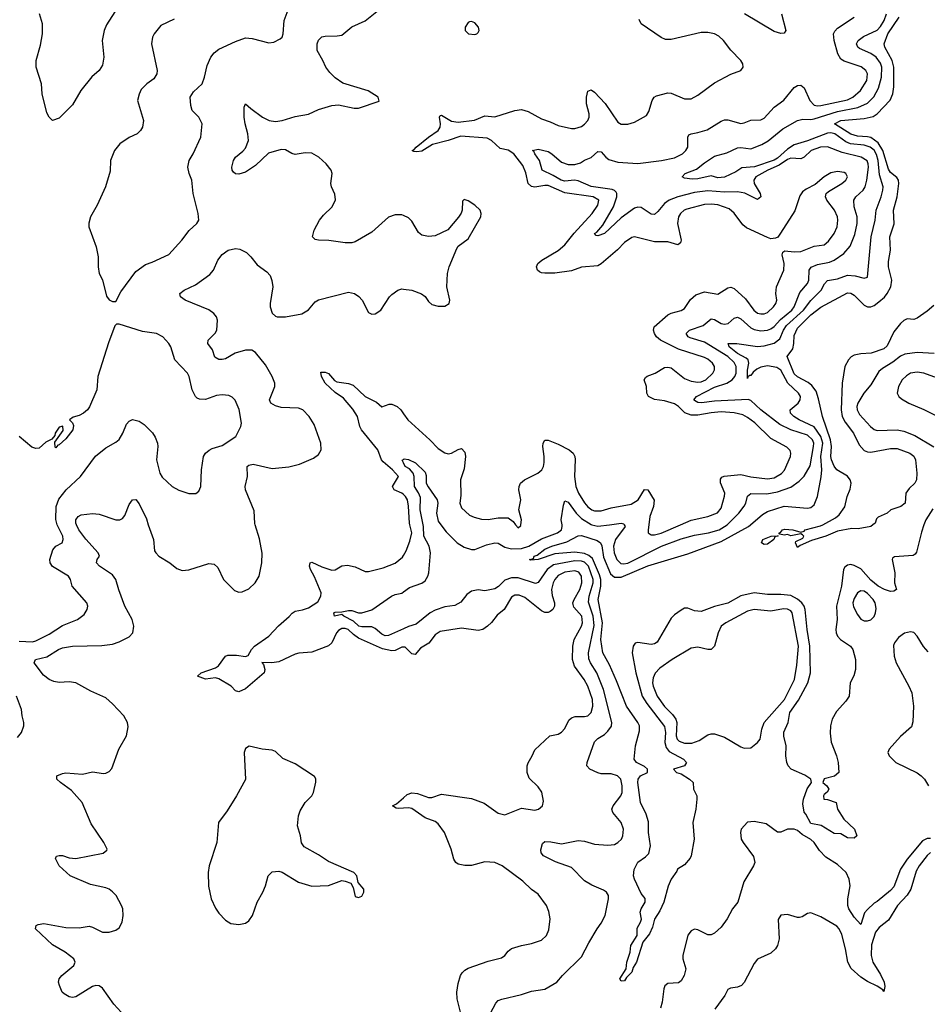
# Model space of a CAD drawing. Header units: inches. Extents: x 2057696 to 2160536, y 827480 to 1016834.
# Tile 112 of 256: x 2127692 to 2133151, y 867117 to 873036. Entities that reach past the tile are written whole.
import ezdxf

# ---------------------------------------------------------------- set-up
doc = ezdxf.new("R2010")
doc.units = ezdxf.units.IN
doc.header["$MEASUREMENT"] = 0
for name, color, linetype in [('C1826', 7, 'Continuous'), ('C1827', 7, 'Continuous'), ('C1836', 7, 'Continuous'), ('C1837', 7, 'Continuous')]:
    doc.layers.add(name, color=color, linetype=linetype)

msp = doc.modelspace()

# ---------------------------------------------------------------- linework, layer by layer
at = {"layer": 'C1826', "color": 5}
for points, elevation in [([(2127690, 869298.9), (2127770, 869295.6), (2127790, 869301.1), (2127870, 869342.3), (2127950, 869394.2), (2128039.5, 869430), (2128080.1, 869459.9), (2128098.7, 869490), (2128101.3, 869510), (2128096.9, 869530), (2128008.3, 869630), (2127998.4, 869670), (2127985.1, 869690), (2127890, 869747.7), (2127875.1, 869770), (2127874.6, 869790), (2127891.4, 869848.6), (2127909.8, 869870.2), (2127947, 869890), (2127954.8, 869910), (2127951.4, 869930), (2127918.3, 869998.3), (2127917.8, 870000)], 440), ([(2128324.7, 867044.7), (2128257.9, 867117.9), (2128190, 867213.6), (2128170, 867227.8), (2128150, 867229.7), (2128130, 867224), (2128030, 867161.8), (2128010, 867158.4), (2127990, 867161.8), (2127959.1, 867179.1), (2127948.7, 867190), (2127930.9, 867230), (2127925.6, 867250), (2127929.8, 867270), (2127945.3, 867290), (2128017.3, 867350), (2128026.9, 867370), (2128018.9, 867390), (2127965.4, 867430), (2127890, 867474.5), (2127788, 867570), (2127792, 867590), (2127802.8, 867597.2), (2127838.2, 867601.8), (2127970, 867577.7), (2128050, 867575.8), (2128110, 867585.8), (2128130, 867580.2), (2128190, 867550.3), (2128230, 867550.4), (2128270, 867561.6), (2128290, 867576.3), (2128308, 867610), (2128315.3, 867650), (2128311.9, 867690), (2128305.3, 867710), (2128271.7, 867770), (2128250, 867793.6), (2128230, 867809.8), (2128210, 867818), (2128117.3, 867837.3), (2127995.1, 867890), (2127930, 867949.7), (2127907.3, 867992.7), (2127912.9, 868007.1), (2127929.6, 868010.4), (2127950, 868010.4), (2127990, 867997.4), (2128030, 867992.9), (2128193.9, 868026.1), (2128217, 868043), (2128219.3, 868050), (2128198.3, 868090), (2128122.5, 868202.5), (2128068.9, 868330), (2128003.1, 868403.1), (2127937, 868450), (2127916, 868470), (2127915.3, 868490), (2127950, 868504.9), (2127970, 868507.7), (2128070, 868501.1), (2128130, 868513.7), (2128195.6, 868504.4), (2128210, 868505.5), (2128230, 868516.3), (2128246, 868534), (2128288.3, 868650), (2128334, 868730), (2128344.4, 868784.4), (2128341.3, 868810), (2128318.3, 868850), (2128250, 868923.4), (2128210, 868958.7), (2128119.5, 868999.5), (2128030, 869049.2), (2127990, 869054.9), (2127930, 869051), (2127897.3, 869057.3), (2127870, 869068.7), (2127835.8, 869095.8), (2127779.3, 869170), (2127787.6, 869190), (2127855, 869205), (2127926, 869250), (2127950, 869259.5), (2128010, 869270.1), (2128186.1, 869273.9), (2128250, 869281.7), (2128290, 869295.2), (2128350, 869325.4), (2128372.9, 869350), (2128378, 869390), (2128369.8, 869430), (2128325.6, 869510), (2128288.4, 869608.4), (2128271.1, 869670), (2128250, 869699.5), (2128172.4, 869750), (2128154.7, 869770), (2128158.4, 869790), (2128171.6, 869810), (2128164.7, 869830), (2128090, 869912.8), (2128047.2, 869970), (2128033.7, 870000)], 420), ([(2128466, 870000), (2128496.3, 869910), (2128503.7, 869843.7), (2128510.4, 869830), (2128530, 869810.4), (2128594.9, 869770), (2128636.5, 869736.5), (2128670, 869724), (2128710, 869728.2), (2128830, 869766.9), (2128862, 869762), (2128883.4, 869743.4), (2128918.4, 869670), (2128983.8, 869603.8), (2129010, 869593.6), (2129030, 869595.5), (2129070, 869614), (2129108.3, 869650), (2129133.3, 869690), (2129148.4, 869771.6), (2129151.1, 869828.9), (2129135.5, 869915.5), (2129109.4, 870000)], 420), ([(2130000, 869264.3), (2129990, 869264.2), (2129950, 869244.4), (2129930, 869241), (2129873.3, 869253.3), (2129730, 869317.5), (2129699.2, 869339.2), (2129668.6, 869370), (2129650, 869375.5), (2129630, 869375), (2129610, 869364.3), (2129596.8, 869350), (2129569.7, 869290.3), (2129549.2, 869270.8), (2129450, 869233.1), (2129371.9, 869228.1), (2129350, 869221.5), (2129250, 869174.9), (2129208.7, 869168.7), (2129149, 869171), (2129159, 869159), (2129166.7, 869130), (2129163.6, 869110), (2129050, 869014), (2129010, 868994.3), (2128990, 869000.7), (2128963.6, 869030), (2128890, 869073.5), (2128870, 869079.3), (2128810, 869071.2), (2128761.2, 869090), (2128784, 869110), (2128870, 869138.9), (2128888.9, 869151.1), (2128929.8, 869210), (2128944.1, 869215.9), (2128996.2, 869216.2), (2129050, 869207.6), (2129067.2, 869212.8), (2129086.4, 869250), (2129103.9, 869270), (2129190, 869330.8), (2129247.9, 869392.1), (2129312.5, 869447.5), (2129331.2, 869468.8), (2129350, 869480.8), (2129392.6, 869487.4), (2129430, 869501.1), (2129484.4, 869535.6), (2129503.9, 869570), (2129505.2, 869590), (2129466.1, 869686.1), (2129440.9, 869730), (2129435.1, 869750), (2129439.5, 869770), (2129450, 869774.7), (2129510, 869746), (2129570, 869726.3), (2129590, 869728.8), (2129630, 869752.4), (2129663.3, 869756.7), (2129710, 869746.7), (2129770, 869719.1), (2129790, 869718.6), (2129879.1, 869740.9), (2129950, 869769.2), (2129994.6, 869805.4), (2130000, 869814.7)], 380), ([(2130000, 869374.5), (2129910, 869332.9), (2129890, 869331.6), (2129870, 869341.4), (2129830, 869376.1), (2129810, 869386.3), (2129750, 869385.2), (2129732.4, 869390), (2129699.5, 869419.5), (2129640.9, 869450), (2129630, 869460.9), (2129586, 869450), (2129580.9, 869470), (2129590, 869474.6), (2129630, 869475.8), (2129670, 869484.6), (2129690, 869484.6), (2129730, 869470.4), (2129750, 869470.4), (2129810, 869487.4), (2129929.3, 869570.7), (2129950, 869580.4), (2129990.9, 869589.1), (2130000, 869595.8)], 360), ([(2127679.6, 868720.4), (2127702.7, 868750), (2127717, 868790), (2127718, 868810), (2127706.6, 868850), (2127702.9, 868890), (2127673.6, 868970)], 440), ([(2130000, 868295.8), (2129970, 868293.6), (2129956.3, 868296.3), (2129934.5, 868310), (2129958, 868322), (2130000, 868358.5)], 380)]:
    msp.add_lwpolyline(points, dxfattribs=dict(at, elevation=elevation))
at = {"layer": 'C1826', "color": 5, "elevation": 420}
msp.add_lwpolyline([(2129072.3, 868667.7), (2129050, 868654), (2129042, 868630), (2129050, 868468.7), (2128997.1, 868370), (2128939.9, 868280.1), (2128888, 868210), (2128878.2, 868090), (2128832.1, 867950), (2128826.5, 867910), (2128827.9, 867827.9), (2128844.7, 867750), (2128870, 867695.5), (2128890, 867665.5), (2128930, 867622), (2128962, 867602), (2129010, 867597.1), (2129050, 867605.5), (2129070, 867619.1), (2129093.3, 867650), (2129120.4, 867730), (2129155.4, 867790), (2129171.1, 867830), (2129186, 867890), (2129210, 867913.4), (2129250, 867917.4), (2129270, 867911.8), (2129370, 867850.3), (2129450, 867827), (2129549.4, 867830.6), (2129630, 867861), (2129650, 867858), (2129684.7, 867844.7), (2129698.8, 867818.8), (2129710, 867764.7), (2129730, 867758), (2129750, 867766), (2129761.2, 867790), (2129761.2, 867810), (2129728.7, 867848.7), (2129719, 867890), (2129702, 867910), (2129550, 867975.6), (2129490, 868015.4), (2129403.3, 868063.3), (2129386.7, 868086.7), (2129380.4, 868130), (2129363.9, 868190), (2129368.6, 868250), (2129379.2, 868280.8), (2129408.4, 868330), (2129449.7, 868370), (2129459.8, 868390), (2129472.9, 868452.9), (2129472.8, 868472.8), (2129465.4, 868485.4), (2129350, 868563), (2129275.3, 868595.3), (2129230, 868636.2), (2129210, 868645.1), (2129150.4, 868649.6)], close=True, dxfattribs=at)
at = {"layer": 'C1827', "color": 5}
for points, elevation in [([(2128282.7, 873110), (2128214.5, 873005.5), (2128199.7, 872970), (2128189, 872910), (2128199, 872810), (2128190, 872762.7), (2128170.2, 872729.8), (2128127, 872693), (2128059.5, 872610), (2128010, 872524), (2127930, 872444), (2127889.3, 872429.3), (2127870, 872448.7), (2127855.6, 872475.6), (2127828.2, 872590), (2127823.5, 872650), (2127791.6, 872750), (2127791.6, 872790), (2127817.6, 872882.4), (2127828.7, 872951.3), (2127828.7, 873010), (2127810.8, 873070)], 420), ([(2128620.5, 873039.5), (2128540.3, 872999.7), (2128500.5, 872950), (2128490.4, 872929.6), (2128484.9, 872890), (2128519.5, 872730), (2128516.4, 872710), (2128499.4, 872680.6), (2128457.3, 872650), (2128423.4, 872616.6), (2128410, 872588.7), (2128401.3, 872550), (2128436.4, 872430), (2128430.4, 872390), (2128418.4, 872370), (2128398, 872350), (2128350, 872328.3), (2128294.9, 872290), (2128263.1, 872250), (2128239.5, 872190), (2128235.6, 872124.4), (2128208.5, 872030), (2128159.2, 871920.8), (2128117.3, 871850), (2128107.9, 871812.1), (2128108, 871790), (2128152.4, 871670), (2128163.8, 871610), (2128164.9, 871550), (2128170.7, 871510.7), (2128190, 871472), (2128214.4, 871374.4), (2128230, 871351.3), (2128250, 871342), (2128270, 871342), (2128300.3, 871399.7), (2128390, 871521.3), (2128450, 871564.2), (2128490, 871577.4), (2128590, 871624.2), (2128667.3, 871710), (2128711.2, 871768.8), (2128757.2, 871810), (2128769.3, 871830), (2128766.6, 871870), (2128735.8, 871990), (2128728, 872070), (2128712.6, 872110), (2128704.4, 872150), (2128711.1, 872190), (2128735.4, 872230), (2128782.4, 872330), (2128789.5, 872410), (2128770, 872449.2), (2128729.3, 872490), (2128720.7, 872520.7), (2128718, 872570), (2128738.3, 872601.7), (2128790, 872650.4), (2128804.1, 872690), (2128819.7, 872760.3), (2128840.9, 872810), (2128862.8, 872837.2), (2128890, 872858.5), (2128990, 872904.2), (2129050, 872925.5), (2129090, 872922.4), (2129190, 872896.3), (2129220.1, 872899.9), (2129258.9, 872921.1), (2129270, 872931.3), (2129277, 872950), (2129283.7, 873030), (2129312.3, 873110)], 440), ([(2130000, 871858.2), (2129990, 871863.1), (2129950, 871863.1), (2129910, 871848.2), (2129810, 871759.1), (2129710, 871700.4), (2129690, 871694.7), (2129650, 871693.7), (2129551.8, 871708.2), (2129489.7, 871709.6), (2129470, 871714.5), (2129452.3, 871730), (2129463.1, 871770), (2129495.1, 871830), (2129518.9, 871861.1), (2129571.1, 871910), (2129592.3, 871952.3), (2129587.6, 871987.6), (2129566.9, 872030), (2129564, 872050), (2129571.2, 872110), (2129566.3, 872130), (2129536.4, 872170), (2129492.1, 872210), (2129450, 872233.5), (2129410, 872236), (2129350, 872225), (2129330, 872230.8), (2129290, 872253.2), (2129265.4, 872254.6), (2129187.7, 872232.3), (2129110, 872159.7), (2129050, 872119.1), (2129010, 872106), (2128990, 872108.2), (2128978, 872118), (2128969.6, 872130), (2128968.2, 872150), (2128978.3, 872190), (2128991.1, 872210), (2129035, 872245), (2129050, 872263.1), (2129067.6, 872310), (2129063.8, 872350), (2129047.5, 872410), (2129042, 872450), (2129042, 872510), (2129049.5, 872530.5), (2129081.6, 872501.6), (2129153.4, 872450), (2129192.7, 872430), (2129230, 872423.8), (2129270, 872428.6), (2129350, 872453.8), (2129430, 872468.3), (2129490, 872495.2), (2129570, 872520.3), (2129610, 872524.6), (2129704.5, 872504.5), (2129730, 872503.6), (2129853.6, 872546.4), (2129849, 872570), (2129787.1, 872607.1), (2129634.8, 872654.8), (2129590, 872685.6), (2129557.5, 872717.5), (2129533.1, 872750), (2129516.1, 872790), (2129481.7, 872850), (2129482.3, 872890), (2129490, 872913), (2129510, 872932), (2129530, 872937.4), (2129602, 872938), (2129630, 872942.8), (2129690, 872991.6), (2129770.8, 873029.2), (2129850, 873092.4)], 420), ([(2129109.4, 870000), (2129107.2, 870007.2), (2129103.1, 870083.1), (2129050.6, 870210), (2129049, 870230), (2129062.5, 870290), (2129061.3, 870350), (2129070, 870358.7), (2129097.3, 870362.8), (2129210, 870337.2), (2129311.6, 870348.4), (2129375.3, 870364.7), (2129459.4, 870400.6), (2129490, 870422), (2129505.1, 870450), (2129503.6, 870490), (2129462.9, 870602.9), (2129433, 870650), (2129395.6, 870690), (2129370, 870699.8), (2129264.6, 870704.6), (2129230, 870713.6), (2129203.5, 870730), (2129195.7, 870750), (2129225.8, 870830), (2129226.3, 870850), (2129209.8, 870890), (2129170, 870961.4), (2129110, 871035.6), (2129088.3, 871048.3), (2129050, 871048.5), (2128988.4, 871031.6), (2128930, 870997.7), (2128910, 870992.2), (2128890, 870992.1), (2128866.9, 871006.9), (2128851.1, 871051.1), (2128823.5, 871090), (2128826, 871110), (2128868.9, 871151.1), (2128878.2, 871170), (2128881.3, 871230), (2128875.2, 871250), (2128859.8, 871270), (2128830, 871291.7), (2128687.3, 871350), (2128659.6, 871370), (2128656.2, 871390), (2128680.9, 871410), (2128750, 871441.2), (2128835.4, 871504.6), (2128857.8, 871530), (2128884.5, 871590), (2128910, 871624), (2128946, 871650), (2128990, 871661), (2129017.1, 871657.1), (2129055.4, 871635.4), (2129082.3, 871610), (2129121, 871561), (2129179.4, 871519.4), (2129197.8, 871497.8), (2129208.7, 871468.7), (2129214.4, 871430), (2129198.4, 871330), (2129199.4, 871310), (2129211.6, 871271.6), (2129230, 871253.5), (2129240.5, 871250), (2129291, 871249), (2129390, 871267.1), (2129430, 871291.7), (2129470, 871338.9), (2129488.4, 871351.6), (2129670, 871396.9), (2129706.8, 871390), (2129732.3, 871372.3), (2129752.2, 871350), (2129790, 871276), (2129810, 871265.5), (2129830, 871268), (2129863.7, 871290), (2129916.2, 871370), (2129930, 871383.8), (2129966, 871410), (2129990, 871417), (2130000, 871415.9)], 420), ([(2127917.8, 870000), (2127909.8, 870030.2), (2127912.2, 870110), (2127926.9, 870153.1), (2127971.3, 870208.7), (2128058.7, 870290), (2128147.5, 870412.5), (2128210, 870462.8), (2128270, 870495.5), (2128290, 870513), (2128312.6, 870550), (2128335.5, 870604.5), (2128350, 870621.6), (2128370, 870632.4), (2128410, 870623.1), (2128441.7, 870601.7), (2128491.1, 870551.1), (2128506.7, 870526.7), (2128521.3, 870490), (2128523.9, 870470), (2128515.2, 870390), (2128535.6, 870310), (2128550, 870284.9), (2128610, 870230.4), (2128650, 870208.4), (2128710, 870188), (2128752, 870188), (2128770, 870201), (2128782.7, 870230), (2128785.1, 870330), (2128798.7, 870410), (2128809.8, 870430.2), (2128831.9, 870448.1), (2128850, 870458), (2128910, 870475.3), (2128991.6, 870530), (2129021.6, 870590), (2129026.3, 870610), (2129013, 870693), (2128988.4, 870748.4), (2128970, 870767), (2128950, 870777), (2128910, 870781.3), (2128875.8, 870775.8), (2128810, 870752), (2128773.5, 870753.5), (2128760.6, 870760.6), (2128749.8, 870769.8), (2128729.8, 870809.8), (2128711.1, 870890), (2128701.3, 870910), (2128624.5, 870990), (2128600.9, 871070), (2128589.6, 871089.6), (2128553.2, 871130), (2128515.3, 871150), (2128430, 871161.4), (2128290, 871206), (2128275.3, 871204.7), (2128264.9, 871195.1), (2128226, 871094), (2128162, 870890), (2128157.3, 870810), (2128111.7, 870708.3), (2128100.5, 870690), (2128076.3, 870670), (2128050, 870656.3), (2128013.7, 870646.3), (2127991.3, 870630), (2128010, 870611.3), (2128015.8, 870595.8), (2128012.4, 870570), (2127970, 870515.1), (2127930, 870479.3), (2127922.5, 870477.5), (2127910, 870462), (2127905.6, 870465.6), (2127903.2, 870496.8), (2127953.1, 870566.9), (2127952.1, 870592.1), (2127930, 870585.2), (2127906, 870550), (2127904, 870536), (2127885.5, 870514.5), (2127850, 870495.1), (2127810, 870460.9), (2127790, 870457.2), (2127766, 870466), (2127689.4, 870529.4)], 440), ([(2130000, 870180.6), (2129990, 870189.2), (2129945.3, 870210), (2129934.3, 870230), (2129969.8, 870290), (2129935.2, 870330), (2129877.5, 870377.5), (2129868.7, 870390), (2129846.1, 870450), (2129748.9, 870570), (2129738.7, 870590), (2129723.6, 870650), (2129694.9, 870694.9), (2129639.8, 870759.8), (2129590, 870793.9), (2129529.9, 870850), (2129506.8, 870890), (2129504, 870916), (2129530, 870917.4), (2129550, 870909.4), (2129586, 870866), (2129598.9, 870858.9), (2129670, 870848.7), (2129698.7, 870838.7), (2129770, 870770.9), (2129837.4, 870737.4), (2129870, 870708.5), (2129914.8, 870725.3), (2129930, 870725), (2129961.7, 870710), (2129983.8, 870690), (2130000, 870666.9)], 380), ([(2130000, 870371.3), (2129992.5, 870387.5), (2130000, 870392.4)], 360), ([(2128033.7, 870000), (2128029.2, 870010), (2128029.9, 870030.1), (2128044.4, 870050), (2128061.5, 870058.5), (2128130, 870067.8), (2128170, 870062.7), (2128270, 870028.9), (2128294, 870030), (2128310, 870036.4), (2128324.4, 870055.6), (2128350, 870120.5), (2128370, 870148.4), (2128390, 870150.4), (2128410, 870124.4), (2128454.4, 870034.4), (2128466, 870000)], 420)]:
    msp.add_lwpolyline(points, dxfattribs=dict(at, elevation=elevation))
at = {"layer": 'C1836', "color": 5}
for points, elevation in [([(2130000, 869595.8), (2130036.9, 869623.1), (2130111.4, 869648.6), (2130130, 869662.6), (2130146.2, 869690), (2130153.8, 869710), (2130162.4, 869830), (2130154.9, 869870), (2130123.8, 869930), (2130120.9, 869990), (2130118.8, 870000)], 360), ([(2130000, 869814.7), (2130016.6, 869843.4), (2130038.6, 869901.4), (2130049.8, 869950), (2130038.4, 870000)], 380), ([(2130225.6, 870000), (2130257, 869957), (2130324.2, 869890), (2130364.4, 869864.4), (2130410, 869850.1), (2130430, 869851.3), (2130500.3, 869879.7), (2130550, 869891.5), (2130570, 869888.5), (2130610, 869865.1), (2130650, 869855.1), (2130710, 869856.3), (2130755, 869870), (2130830, 869915.6), (2130927.3, 869950), (2130950, 869968.7), (2130955.2, 869990), (2130953.7, 870000)], 360), ([(2130674.9, 870000), (2130690, 869981), (2130705.6, 869994.4), (2130706.5, 870000)], 380), ([(2133130.6, 870000), (2133115.5, 869955.5), (2133086.2, 869833.8), (2133078, 869822), (2133065.2, 869814.8), (2132954.2, 869805.8), (2132941.7, 869798.3), (2132939.3, 869790), (2132954.3, 869710), (2132954, 869650), (2132966, 869610), (2132950, 869600.9), (2132930, 869598.3), (2132894, 869610), (2132855.6, 869630), (2132810, 869666.4), (2132750, 869734.2), (2132710, 869755), (2132690, 869759.8), (2132670, 869757.2), (2132654.7, 869745.3), (2132646, 869730), (2132635, 869630), (2132604.5, 869510), (2132607.5, 869430), (2132600.7, 869370), (2132602.8, 869350), (2132610.9, 869330), (2132629.3, 869310), (2132689.1, 869270), (2132703.5, 869250), (2132717.8, 869190), (2132718.5, 869130), (2132708.3, 869091.7), (2132685.8, 869050), (2132681.1, 868970), (2132660.4, 868939.6), (2132603.6, 868876.4), (2132578.3, 868830), (2132568.9, 868791.1), (2132565.8, 868745.8), (2132573, 868693), (2132604.4, 868610), (2132614, 868570), (2132618, 868510), (2132591.7, 868488.3), (2132530, 868473), (2132521.6, 868450), (2132546.8, 868430), (2132558.8, 868410), (2132547.7, 868392.3), (2132530, 868379), (2132526, 868370), (2132528.2, 868350), (2132550, 868348), (2132602, 868330), (2132610.8, 868290), (2132648, 868230), (2132713, 868170), (2132726.8, 868130), (2132710, 868116), (2132670, 868118), (2132630, 868141.2), (2132590, 868143.7), (2132512.4, 868192.4), (2132450, 868203.1), (2132420.5, 868260.5), (2132410, 868272.3), (2132401.7, 868321.7), (2132406.1, 868350), (2132428.3, 868411.7), (2132454.3, 868450), (2132449.7, 868469.7), (2132413.7, 868493.7), (2132332, 868530), (2132314.3, 868550), (2132305.6, 868570), (2132299.8, 868610), (2132302.5, 868670), (2132288.2, 868728.2), (2132288.1, 868751.9), (2132313.2, 868810), (2132323.7, 868870), (2132375.2, 868944.8), (2132432.5, 869050), (2132448.8, 869110), (2132444.3, 869270), (2132427.9, 869370), (2132416.3, 869490), (2132410.2, 869510.2), (2132396.7, 869530), (2132370, 869552.4), (2132330, 869573.4), (2132270, 869580.3), (2132190, 869580.5), (2132110, 869590.7), (2132030, 869571.3), (2131950, 869528), (2131870.9, 869509.1), (2131790, 869477.3), (2131750, 869481.5), (2131710, 869497.6), (2131690, 869498.2), (2131670, 869487), (2131630, 869457.7), (2131610, 869437.2), (2131525.3, 869294.7), (2131510, 869283.9), (2131490, 869279.6), (2131410, 869291), (2131392.8, 869287.2), (2131381.1, 869270), (2131376.3, 869230), (2131397.7, 869110), (2131436.5, 868970), (2131464.4, 868924.4), (2131570, 868786), (2131576.5, 868750), (2131572.6, 868690), (2131580.8, 868660.8), (2131597.3, 868637.3), (2131683.8, 868590), (2131701.6, 868570), (2131690, 868549.5), (2131624.7, 868530), (2131642, 868510), (2131670, 868503), (2131720.7, 868470), (2131742.8, 868450), (2131744, 868410), (2131764, 868370), (2131764.9, 868350), (2131759.3, 868290), (2131740.7, 868210), (2131747.7, 868110), (2131730.7, 868010), (2131724.5, 867995.5), (2131690, 867955.3), (2131647.3, 867930), (2131643.5, 867916.5), (2131610, 867868.7), (2131592.8, 867827.2), (2131566, 867730), (2131541.7, 867678.3), (2131510, 867629), (2131498.7, 867581.3), (2131480.3, 867539.7), (2131440.7, 867490), (2131401.3, 867370), (2131382.3, 867337.7), (2131373, 867310), (2131341.7, 867278.3), (2131330, 867258), (2131310, 867256), (2131301.6, 867270), (2131339.6, 867330), (2131344, 867370), (2131363.1, 867430), (2131368.4, 867470), (2131406.3, 867530), (2131404.8, 867575.2), (2131425.2, 867610), (2131431, 867629), (2131424, 867670), (2131429, 867690), (2131453.2, 867730), (2131452.9, 867752.9), (2131430, 867782), (2131389, 867870), (2131384, 867890), (2131387.5, 867927.5), (2131410, 867971.8), (2131456.4, 868003.6), (2131476.1, 868023.9), (2131486, 868070), (2131474.8, 868150), (2131474.7, 868214.7), (2131460.6, 868260.6), (2131425.7, 868330), (2131408.8, 868450), (2131410.9, 868470), (2131426.3, 868490), (2131467.6, 868510), (2131468, 868530), (2131450, 868546.6), (2131402.4, 868570), (2131387.1, 868590), (2131394.7, 868670), (2131420.2, 868759.8), (2131419.6, 868790), (2131410, 868810.8), (2131340.7, 868910), (2131281.7, 869061.7), (2131238.4, 869158.4), (2131199.7, 869230), (2131188.1, 869310), (2131197.7, 869410), (2131171.3, 869550), (2131187.9, 869630), (2131187, 869670), (2131178.9, 869698.9), (2131136.3, 869796.3), (2131115.7, 869815.7), (2131090, 869826.8), (2131030, 869834.7), (2130910, 869824.1), (2130810, 869789.8), (2130766.2, 869786.2), (2130759, 869790), (2130782.7, 869797.3), (2130786.3, 869810), (2130803.5, 869816.5), (2130850, 869851.9), (2130892.4, 869870), (2130982.5, 869897.5), (2131050, 869933.4), (2131070, 869935.5), (2131165.2, 869905.2), (2131186.1, 869890), (2131192.9, 869872.9), (2131203.7, 869803.7), (2131244.8, 869704.8), (2131270, 869683.9), (2131310, 869683.7), (2131470, 869751.6), (2131710, 869825.7), (2131910, 869898.3), (2132075.8, 869990), (2132087.6, 870000)], 340), ([(2131133, 870000), (2131170, 869991), (2131238.8, 870000)], 360), ([(2131328.4, 870000), (2131333.7, 869990), (2131275.2, 869910), (2131263.1, 869870), (2131266.9, 869830), (2131284, 869790), (2131307, 869767), (2131324.2, 869764.2), (2131350, 869769.2), (2131551.6, 869870), (2131670, 869914.1), (2131750, 869936.5), (2131835.1, 869950), (2131898.4, 869970), (2131946.3, 870000)], 360), ([(2131476.4, 870000), (2131472.6, 869970), (2131472.4, 869950), (2131490, 869939.6), (2131510, 869939.4), (2131550, 869949.6), (2131665.7, 870000)], 380), ([(2132823.7, 870000), (2132811.3, 869990), (2132734.6, 869974.6), (2132696.6, 869976.6), (2132610, 869960.7), (2132539.5, 869930), (2132454.4, 869905.6), (2132385.4, 869874.6), (2132370, 869862), (2132358, 869890), (2132360.4, 869899.6), (2132401.2, 869918.8), (2132409, 869930), (2132399.5, 869939.5), (2132390, 869945.2), (2132330, 869933.2), (2132310, 869941.2), (2132290, 869937.2), (2132263.1, 869943.1), (2132258, 869950), (2132267, 869953), (2132279, 869970), (2132292.9, 869972.9), (2132342, 869970), (2132390, 869954.8), (2132410, 869960.7), (2132417, 869970), (2132507.9, 869992.1), (2132522.4, 870000)], 320), ([(2130505, 867030), (2130555.8, 867124.2), (2130570, 867138.9), (2130591.5, 867148.5), (2130710, 867176.1), (2130770, 867195), (2130850, 867208.3), (2130922.9, 867250), (2130956.9, 867290), (2131070, 867402.8), (2131114.5, 867485.5), (2131164.5, 867570), (2131190, 867604.6), (2131213.9, 867650), (2131232.8, 867750), (2131232.4, 867770), (2131222.3, 867790), (2131203.7, 867803.7), (2131132.5, 867832.5), (2131090, 867859.2), (2131010, 867938.7), (2130914.1, 867974.1), (2130841.6, 868010), (2130828.2, 868028.2), (2130826.2, 868046.2), (2130836.8, 868083.2), (2130850, 868096.1), (2130886, 868094), (2130950, 868081.1), (2131050, 868101.3), (2131090, 868096.6), (2131150, 868080.2), (2131230, 868074), (2131270, 868077.4), (2131290, 868088.7), (2131310.7, 868109.3), (2131319.7, 868130), (2131323.6, 868170), (2131309.5, 868210), (2131259.6, 868270), (2131254.3, 868290), (2131260.4, 868310), (2131307.9, 868370), (2131315.2, 868390), (2131316.1, 868430), (2131308.4, 868470), (2131286.6, 868490), (2131250, 868502.8), (2131190, 868502.3), (2131170, 868508.4), (2131120.7, 868530), (2131103, 868550), (2131105.7, 868570), (2131150, 868693.7), (2131170, 868715.3), (2131210, 868739), (2131230, 868757.8), (2131251.1, 868788.9), (2131254.1, 868810), (2131203.2, 869010), (2131162.9, 869110), (2131124.1, 869170), (2131114.1, 869194.1), (2131113.5, 869230), (2131146.9, 869393.1), (2131140.7, 869450), (2131113.7, 869533.7), (2131117, 869570), (2131141.8, 869650), (2131141.5, 869670), (2131112.2, 869750), (2131090, 869773.8), (2131070, 869780.8), (2131030, 869782.8), (2130902.3, 869757.7), (2130864.7, 869730), (2130810, 869651.7), (2130793.4, 869646.6), (2130690, 869680.3), (2130650, 869680.4), (2130610, 869666), (2130572.6, 869627.4), (2130550, 869614.9), (2130490, 869603.1), (2130450, 869607.8), (2130410, 869599.6), (2130380.6, 869579.4), (2130345, 869535), (2130310, 869513.2), (2130250, 869506), (2130190, 869487), (2130160.6, 869470), (2130077.4, 869402.6), (2130030, 869388.3), (2130000, 869374.5)], 360), ([(2130000, 868358.5), (2130022.2, 868377.8), (2130050, 868388.8), (2130084.3, 868384.3), (2130150, 868360.2), (2130170, 868360.2), (2130230, 868379.3), (2130410, 868353.8), (2130485.2, 868325.2), (2130570, 868264.9), (2130610, 868255.3), (2130710, 868296.9), (2130790, 868283.1), (2130812.3, 868290), (2130835.6, 868310), (2130842.7, 868337.3), (2130831.5, 868391.5), (2130810, 868424.2), (2130756.8, 868476.8), (2130743.5, 868510), (2130745, 868550), (2130750.7, 868569.3), (2130774.7, 868610), (2130790, 868647.3), (2130880.9, 868730), (2130930, 868741.1), (2130950, 868752.2), (2130970, 868774.9), (2130995, 868825), (2131010, 868838.5), (2131032.7, 868847.3), (2131090, 868846), (2131110, 868850.2), (2131129.3, 868870.7), (2131138.8, 868910), (2131136.5, 868950), (2131108.1, 869030), (2131087.8, 869070), (2131029.4, 869150), (2131016.9, 869190), (2131019.4, 869270), (2131026.7, 869310), (2131070.4, 869390), (2131076.4, 869410), (2131072.5, 869450), (2131024.5, 869504.5), (2131020, 869520), (2131019.3, 869530), (2131027.3, 869550), (2131060.6, 869610), (2131073.8, 869650), (2131071.3, 869690), (2131054.5, 869714.5), (2131030, 869723.4), (2130970, 869714.9), (2130930, 869694.5), (2130910, 869671.4), (2130899.6, 869650), (2130890.7, 869610), (2130895, 869575), (2130908.3, 869530), (2130908, 869510), (2130897.7, 869490), (2130882.3, 869477.7), (2130870, 869471.9), (2130850, 869472.7), (2130830, 869481.1), (2130730, 869561.5), (2130695.7, 869575.7), (2130670, 869575.6), (2130650, 869565.1), (2130606.9, 869490), (2130563.8, 869456.2), (2130530, 869412.6), (2130506, 869390), (2130477.6, 869370), (2130450, 869363.7), (2130350, 869378.3), (2130221.5, 869358.5), (2130190, 869337.6), (2130153.1, 869286.9), (2130101.8, 869258.2), (2130070, 869219.1), (2130050, 869223.9), (2130010, 869264.4), (2130000, 869264.3)], 380), ([(2133155.7, 869235.7), (2133127.3, 869267.3), (2133089.6, 869330), (2133070, 869351.3), (2133050, 869355.4), (2133012.6, 869347.4), (2132977.3, 869322.7), (2132953, 869290), (2132947, 869273), (2132950.3, 869210), (2132963.6, 869170), (2133040.3, 869030), (2133057.4, 868990), (2133067.4, 868910), (2133064.4, 868815.6), (2133054.8, 868785.2), (2132990, 868727.6), (2132920.5, 868650), (2132913, 868630), (2132921.6, 868610), (2132962, 868570), (2133088.9, 868508.9), (2133114, 868490), (2133133, 868470), (2133158, 868430)], 360), ([(2130342.4, 867070), (2130323.8, 867150), (2130320.9, 867190), (2130330, 867242.8), (2130343.8, 867290), (2130353.5, 867306.5), (2130370, 867322.8), (2130390, 867334), (2130510, 867375.6), (2130590, 867396.3), (2130610, 867410.7), (2130630, 867436.3), (2130650, 867452.4), (2130709.7, 867470.3), (2130770, 867481.6), (2130830, 867503), (2130860.9, 867530), (2130874.5, 867565.5), (2130881.6, 867630), (2130873.8, 867673.8), (2130860.9, 867710), (2130810, 867778), (2130770, 867807.8), (2130717.4, 867857.4), (2130593.3, 867950), (2130548.9, 867968.9), (2130490, 867974), (2130409.5, 867950.5), (2130370, 867950.5), (2130330, 867959.2), (2130316.2, 867970), (2130302.8, 867990), (2130286.3, 868050), (2130246.3, 868150), (2130210, 868202.2), (2130190, 868216.5), (2130130, 868237.5), (2130050, 868294.2), (2130030, 868298), (2130000, 868295.8)], 380), ([(2133170, 868113.8), (2133150, 868113.7), (2133121, 868099), (2133029.6, 867990), (2132988.4, 867930), (2132950, 867822.2), (2132930, 867801.1), (2132850, 867735), (2132830, 867724), (2132790, 867687.6), (2132773.3, 867666.7), (2132750, 867596), (2132710, 867640.8), (2132679.6, 867690), (2132673.3, 867710), (2132671.6, 867750), (2132687.6, 867830), (2132680.5, 867870), (2132663.5, 867910), (2132610, 867956.4), (2132541.3, 868001.3), (2132501.6, 868041.6), (2132469.7, 868090), (2132450, 868108.4), (2132398, 868138), (2132370, 868161.5), (2132350, 868169.7), (2132310, 868169.6), (2132270, 868151.6), (2132250, 868151.5), (2132181.7, 868201.7), (2132110, 868215.6), (2132070, 868212.3), (2132030.6, 868170), (2132026.4, 868150), (2132028.4, 868131.6), (2132032, 868110), (2132043.1, 868090), (2132106.3, 868006.3), (2132113.1, 867970), (2132105.7, 867950), (2132047.1, 867852.9), (2132010.3, 867730), (2131979, 867690), (2131946.9, 867630), (2131910, 867579.6), (2131870, 867543.6), (2131850, 867534.7), (2131830, 867534.3), (2131770, 867565.1), (2131750, 867568), (2131730, 867558), (2131710, 867531.8), (2131680.5, 867410), (2131679.8, 867390), (2131697.8, 867330), (2131689.2, 867290), (2131670, 867257.4), (2131653.7, 867246.3), (2131590, 867242.7), (2131572.6, 867227.4), (2131565.1, 867210), (2131556.6, 867130), (2131545.6, 867094.4)], 360), ([(2133170, 868029.2), (2133150, 868011.2), (2133102.2, 867950), (2133082.6, 867917.4), (2133050.5, 867810), (2133030, 867772.5), (2132972.2, 867710), (2132918, 867622), (2132862, 867578), (2132838.9, 867550), (2132815.3, 867475.3), (2132813.4, 867410), (2132823.7, 867370), (2132870, 867295.9), (2132890.4, 867250), (2132895.5, 867224.5), (2132890, 867194), (2132883.5, 867203.5), (2132850, 867226.2), (2132790, 867254.2), (2132750, 867280.4), (2132691.7, 867331.7), (2132671.7, 867370), (2132659.2, 867450), (2132636.1, 867536.1), (2132620.3, 867570), (2132606.4, 867586.3), (2132510, 867643.6), (2132450, 867666), (2132430, 867662.7), (2132397.2, 867642.8), (2132381.3, 867638.7), (2132370, 867638), (2132310, 867656), (2132270, 867653), (2132253.4, 867626.6), (2132259.5, 867510), (2132250.4, 867470), (2132238, 867450), (2132210, 867424.5), (2132130, 867387.3), (2132110, 867362), (2132050, 867247.6), (2132034, 867230), (2132010, 867219.7), (2131967, 867213), (2131950, 867205.2), (2131932.4, 867170), (2131871.8, 867088.2)], 380)]:
    msp.add_lwpolyline(points, dxfattribs=dict(at, elevation=elevation))
for points, elevation in [([(2132170, 869881.3), (2132152.7, 869890), (2132160.5, 869910), (2132211.8, 869931.8), (2132252.7, 869932.7), (2132233.7, 869926.3), (2132228.4, 869910), (2132190, 869883.5)], 320), ([(2132750, 869602), (2132730, 869589.7), (2132710, 869556.9), (2132703.3, 869530), (2132705.9, 869505.9), (2132730, 869460.4), (2132751.2, 869431.2), (2132770, 869422.3), (2132790, 869422.3), (2132810, 869428.9), (2132830, 869448.2), (2132839.8, 869470), (2132843.4, 869496.6), (2132837.3, 869530), (2132825.7, 869550), (2132790, 869586.9), (2132770, 869600.2)], 360), ([(2132285.3, 869494.7), (2132210, 869480.6), (2132110.1, 869489.9), (2132070, 869479.1), (2131938.7, 869410), (2131911.6, 869390), (2131892.4, 869350), (2131870.2, 869269.8), (2131850.5, 869250), (2131830, 869249.8), (2131770, 869264.6), (2131730, 869257.6), (2131616.9, 869190), (2131542.5, 869137.5), (2131513.1, 869106.9), (2131501.1, 869078.9), (2131498.4, 869050), (2131502, 869030), (2131526.3, 868970), (2131570, 868907.6), (2131619.2, 868859.2), (2131638, 868830), (2131643.4, 868810), (2131640.7, 868730), (2131646.6, 868710), (2131658.8, 868698.7), (2131690, 868685.7), (2131734.3, 868685.7), (2131777.8, 868702.2), (2131830, 868735.8), (2131850, 868742.4), (2131870, 868742.4), (2131930, 868722), (2132030, 868663.7), (2132050, 868656.5), (2132090, 868658.7), (2132129.8, 868690.2), (2132144.8, 868710), (2132154.6, 868770), (2132169.8, 868810), (2132292.1, 868950), (2132352.1, 869070), (2132365.3, 869154.7), (2132376.1, 869270), (2132338.4, 869470), (2132330, 869481.8), (2132310, 869492.9)], 360)]:
    msp.add_lwpolyline(points, close=True, dxfattribs=dict(at, elevation=elevation))
at = {"layer": 'C1837', "color": 5}
for points, elevation in [([(2132087.6, 870000), (2132159.3, 870060.7), (2132190, 870078.3), (2132289.5, 870110.5), (2132430, 870098.8), (2132450, 870103.2), (2132470, 870118.7), (2132490.6, 870169.4), (2132511.8, 870288.2), (2132515.5, 870330), (2132510.4, 870410), (2132521.5, 870490), (2132510.6, 870530.6), (2132470, 870587.6), (2132379.4, 870630), (2132348, 870650), (2132328.7, 870670), (2132325.4, 870690), (2132374.3, 870730), (2132386.9, 870750), (2132388.5, 870770), (2132376.4, 870790), (2132311, 870851), (2132269.1, 870929.1), (2132244.7, 870944.7), (2132190, 870955.1), (2132150, 870947.6), (2132124.6, 870935.4), (2132103, 870917), (2132090, 870897.3), (2132082.8, 870897.2), (2132071.9, 870888.1), (2132070, 870879), (2132069.6, 870929.6), (2132077.8, 870970), (2132073.2, 870990), (2132061.3, 871001.3), (2132010, 871029.9), (2131959.3, 871070), (2131953.2, 871090), (2132006, 871090), (2132130, 871070.5), (2132170, 871074.2), (2132230, 871091.4), (2132263.7, 871116.3), (2132286.7, 871170), (2132303.3, 871196.7), (2132406.1, 871290), (2132450, 871347.3), (2132512.8, 871410), (2132532.3, 871447.7), (2132550, 871468.6), (2132610, 871478), (2132670, 871499.6), (2132716.2, 871496.2), (2132770, 871481.3), (2132791.5, 871488.5), (2132812.8, 871730), (2132837.9, 871830), (2132842.1, 871890), (2132873.4, 871970), (2132883, 872010), (2132884.2, 872030), (2132863.3, 872103.3), (2132854.7, 872190), (2132845.1, 872225.1), (2132830, 872251.4), (2132806.9, 872270), (2132770, 872280.7), (2132689.1, 872289.1), (2132661.2, 872301.2), (2132594.9, 872350), (2132570, 872354.8), (2132550, 872353.1), (2132430, 872307), (2132350, 872282.9), (2132310, 872256.3), (2132250, 872202.2), (2132230, 872191.6), (2132111.5, 872151.5), (2132034.8, 872145.2), (2131999.5, 872120.5), (2131930, 872088.2), (2131890, 872085.8), (2131850, 872096.5), (2131770, 872078.1), (2131736.6, 872076.6), (2131690, 872082.4), (2131676, 872090), (2131693.6, 872110), (2131763.2, 872136.8), (2131810, 872175.9), (2131870, 872215), (2131945, 872235), (2132010, 872265.7), (2132030, 872267.5), (2132090, 872260.1), (2132155.5, 872284.5), (2132193, 872307), (2132280.9, 872379.1), (2132370, 872429.7), (2132401.8, 872438.2), (2132450, 872436.1), (2132470, 872439.9), (2132610, 872484.6), (2132733.3, 872506.7), (2132790, 872533.5), (2132828, 872572), (2132856.5, 872623.6), (2132874.7, 872690), (2132877.7, 872750), (2132870, 872774.5), (2132842.8, 872810), (2132810, 872832.8), (2132743.1, 872863.1), (2132733.3, 872870), (2132724.7, 872890), (2132735, 872910), (2132766.1, 872933.9), (2132850, 872971.9), (2132870, 872994.8), (2132890.8, 873030), (2132904.2, 873070)], 340), ([(2132272.7, 873070), (2132300.2, 872970), (2132290, 872954.7), (2132270, 872952.7), (2132230, 872965.4), (2132051.3, 873070)], 360), ([(2131665.7, 870000), (2131730, 870028), (2131831.6, 870048.4), (2131888.3, 870071.7), (2131910, 870098.4), (2131930, 870171.3), (2131932.2, 870190), (2131907.8, 870252.2), (2131906.3, 870273.7), (2131914.6, 870285.4), (2131929.1, 870290.9), (2132030, 870301.5), (2132090, 870288.1), (2132190, 870274.6), (2132230, 870281.5), (2132272.9, 870307.1), (2132292.1, 870327.9), (2132327.8, 870410), (2132329.8, 870430), (2132325, 870445), (2132305.9, 870465.9), (2132210, 870518.4), (2132112.9, 870612.9), (2132070, 870644.9), (2132040.2, 870660.3), (2131990, 870672.7), (2131910, 870677.5), (2131850, 870672.6), (2131770, 870658.8), (2131730, 870658.5), (2131691.8, 870671.8), (2131654.9, 870710), (2131630, 870725.8), (2131570, 870744.3), (2131510, 870753), (2131474.2, 870770), (2131463.7, 870790), (2131461.8, 870830), (2131448.7, 870870), (2131454.9, 870885.1), (2131466.4, 870893.6), (2131513, 870910), (2131570, 870945.2), (2131590, 870947.2), (2131610, 870942.4), (2131690, 870877.8), (2131730, 870861.8), (2131770, 870855.8), (2131790, 870857.9), (2131819.4, 870870), (2131861.2, 870910), (2131870.9, 870930), (2131869.8, 870950), (2131858, 870970), (2131830, 870995.4), (2131810, 871005.4), (2131654.5, 871054.5), (2131546.2, 871110), (2131522.8, 871130), (2131509, 871150), (2131504.1, 871170), (2131507.6, 871190), (2131590, 871261.4), (2131610, 871272.4), (2131670, 871287.3), (2131690, 871299.6), (2131726, 871354), (2131759.2, 871380.8), (2131810, 871399.1), (2131890, 871385.4), (2131950, 871424), (2131970, 871428.6), (2131990, 871420.6), (2132058.2, 871358.2), (2132106.8, 871290), (2132130, 871272.4), (2132150, 871266.7), (2132170, 871267.1), (2132190, 871274.7), (2132225.6, 871310), (2132240.4, 871330), (2132246.2, 871350), (2132240.3, 871390), (2132244.1, 871430), (2132288.4, 871530), (2132289.1, 871569.1), (2132278, 871622), (2132281.7, 871638.3), (2132293.4, 871646.6), (2132350, 871639.5), (2132390, 871641.5), (2132470, 871673.7), (2132530, 871681.9), (2132556.8, 871703.2), (2132590.5, 871750), (2132608.6, 871790), (2132613.2, 871830), (2132610.5, 871850), (2132593.4, 871890), (2132545.6, 871950), (2132537.6, 871970), (2132539.5, 871980.5), (2132542, 871990), (2132556.5, 872003.5), (2132636.3, 872050), (2132661.1, 872070), (2132670.8, 872090), (2132660.5, 872110), (2132650, 872116.4), (2132610, 872122.7), (2132570, 872114.5), (2132530, 872091), (2132475.6, 872044.4), (2132422.3, 872017.7), (2132399.7, 872000.3), (2132384.2, 871975.8), (2132353.6, 871886.4), (2132268.2, 871751.8), (2132251.5, 871728.5), (2132238.5, 871721.4), (2132210, 871719.1), (2132190, 871725.3), (2132063.8, 871783.8), (2132042, 871802), (2131990, 871873.5), (2131958.5, 871898.5), (2131890, 871922.7), (2131850, 871927.5), (2131810, 871925.2), (2131704, 871896), (2131688.9, 871890), (2131665.8, 871870), (2131655, 871850), (2131648.8, 871810), (2131670.2, 871709.8), (2131665.7, 871694.3), (2131650, 871681.6), (2131590, 871699.8), (2131510, 871700.6), (2131390.4, 871729.6), (2131373.3, 871726.7), (2131330, 871696.8), (2131287, 871652.9), (2131190, 871567.2), (2131170, 871556.8), (2131070, 871547.9), (2131010, 871526), (2130910, 871512.8), (2130850, 871511.1), (2130830, 871513), (2130819.2, 871519.2), (2130806.6, 871530), (2130799.7, 871550), (2130807.8, 871570), (2130831.8, 871590), (2130930, 871647.7), (2130970, 871683), (2131027.3, 871752.6), (2131135.9, 871870), (2131170, 871920.3), (2131175, 871950), (2131140.9, 871970), (2130970, 871994.5), (2130870, 872038.6), (2130850, 872039.6), (2130790, 872028.3), (2130770, 872032), (2130750, 872050.8), (2130735.6, 872115.6), (2130718.6, 872158.6), (2130664.5, 872230), (2130630, 872252.1), (2130582.2, 872262.2), (2130529.9, 872309.9), (2130503.1, 872323.1), (2130344.6, 872335.4), (2130270, 872309.6), (2130175.4, 872284.6), (2130110, 872245.8), (2130081, 872241), (2130063.1, 872243.1), (2130052.7, 872250), (2130065.3, 872254.7), (2130076.8, 872270), (2130151.5, 872330), (2130209, 872370), (2130220.2, 872390), (2130222.3, 872410), (2130216.9, 872450), (2130221.4, 872458.6), (2130230, 872462.3), (2130290, 872424.6), (2130330, 872419.3), (2130428.5, 872431.5), (2130490, 872456.8), (2130550, 872450.7), (2130670, 872489.5), (2130710, 872494.8), (2130750, 872483.5), (2130830, 872439.3), (2130882.4, 872422.4), (2130930, 872399.6), (2131010, 872381.1), (2131030, 872380.9), (2131070, 872394.3), (2131090, 872407.4), (2131110, 872430.5), (2131117.4, 872450), (2131117.8, 872470), (2131101.4, 872530), (2131100.6, 872570), (2131110, 872605.5), (2131130, 872613.4), (2131150, 872599.6), (2131212.5, 872532.5), (2131290, 872418.7), (2131310, 872407.2), (2131350, 872407.4), (2131390, 872419.5), (2131461.1, 872458.9), (2131476.6, 872483.4), (2131496.4, 872550), (2131508.2, 872570), (2131521.7, 872578.3), (2131590, 872595.5), (2131610, 872594.4), (2131690, 872560.3), (2131730, 872560.3), (2131770, 872581.7), (2131870, 872655.8), (2131970, 872708.5), (2132028.7, 872730), (2132044, 872750), (2132041.2, 872770), (2132029.3, 872790), (2131970, 872852), (2131925.4, 872910), (2131896.4, 872936.4), (2131870.6, 872950.6), (2131830, 872958.9), (2131790, 872957.7), (2131610, 872917.3), (2131576.4, 872916.4), (2131550, 872928), (2131430.5, 873010.5), (2131416.8, 873036.8)], 380), ([(2131946.3, 870000), (2131950, 870002.3), (2132016.3, 870070), (2132050, 870111.4), (2132059.9, 870130), (2132070, 870170.4), (2132090, 870188), (2132186.4, 870186.4), (2132250, 870197.2), (2132330, 870226.3), (2132379.2, 870260.8), (2132410, 870291.2), (2132446.1, 870353.9), (2132466.8, 870470), (2132467.7, 870490), (2132460.8, 870510), (2132430, 870537.1), (2132330.6, 870570.6), (2132263.1, 870603.1), (2132149, 870690), (2132090, 870745.7), (2132072.8, 870752.8), (2131870, 870742.3), (2131792.5, 870732.5), (2131770, 870733.8), (2131750, 870746), (2131746, 870750), (2131762, 870770), (2131870, 870826.1), (2131945, 870850), (2131976.7, 870870), (2131993.9, 870890), (2132001.8, 870910), (2132001.9, 870950), (2131990, 870974.1), (2131950, 871011.7), (2131810, 871097.4), (2131723.7, 871123.7), (2131712.8, 871130), (2131700.2, 871150), (2131721, 871170), (2131802.6, 871197.4), (2131850, 871236.5), (2131870, 871232.5), (2131910, 871210.2), (2131930, 871204.8), (2131953, 871210), (2131990, 871240.9), (2132010, 871248.2), (2132030, 871237.3), (2132090, 871182.7), (2132110, 871173.3), (2132150, 871165.4), (2132190, 871168.6), (2132210, 871176.4), (2132230, 871191.5), (2132267.1, 871232.9), (2132334.9, 871290), (2132350.3, 871310), (2132383.9, 871396.1), (2132430.5, 871450), (2132437.7, 871470), (2132439.9, 871530), (2132452.3, 871547.7), (2132490, 871563.9), (2132562.4, 871577.6), (2132589.9, 871590.1), (2132649.4, 871630.6), (2132685.8, 871674.2), (2132715.1, 871744.9), (2132729.4, 871810), (2132728.3, 871850), (2132711, 871910), (2132709.1, 871950), (2132721.2, 871970), (2132764, 872010), (2132776.1, 872030), (2132787, 872070), (2132796.3, 872150), (2132795.6, 872170), (2132788, 872188), (2132752.4, 872210), (2132638.1, 872238.1), (2132550, 872270.4), (2132508.4, 872270), (2132452.4, 872250), (2132410.5, 872209.5), (2132390, 872199.9), (2132330, 872203.1), (2132310, 872195.9), (2132259.2, 872160.8), (2132191.5, 872130), (2132119.7, 872090), (2132107.5, 872070), (2132110.1, 872050), (2132144.5, 871990), (2132150.2, 871970), (2132130, 871955.4), (2132052.5, 871992.5), (2132010, 872000.7), (2131930, 871997.9), (2131830, 872006.8), (2131750, 871996.2), (2131649.5, 871970.5), (2131599, 871950), (2131569.4, 871930), (2131530, 871881.7), (2131510, 871865.1), (2131490, 871866.8), (2131430, 871905.7), (2131410, 871909.2), (2131390, 871901.7), (2131310, 871843.6), (2131210, 871749.9), (2131170, 871736.3), (2131158.6, 871738.6), (2131149.6, 871750), (2131162.5, 871757.5), (2131198.8, 871801.2), (2131264.1, 871910), (2131283.4, 871970), (2131283.4, 871990), (2131278.6, 871998.6), (2131269.5, 872009.5), (2131254.4, 872014.4), (2131130, 872033.3), (2131050, 872067.1), (2131028.7, 872071.3), (2130970, 872065.4), (2130949.1, 872070), (2130899.6, 872099.6), (2130835.3, 872130), (2130818.7, 872190), (2130789.8, 872230), (2130784.8, 872244.7), (2130776, 872250), (2130810, 872256.8), (2130870, 872243.2), (2130892, 872230), (2130950, 872179.7), (2130990, 872165.5), (2131030, 872165.3), (2131064.8, 872175.3), (2131090, 872192), (2131130, 872207), (2131170, 872242.6), (2131190, 872242), (2131216.9, 872210), (2131235.6, 872195.6), (2131290, 872179.3), (2131410, 872170.1), (2131551.9, 872188.1), (2131630, 872204.3), (2131678, 872230), (2131699.2, 872250), (2131710.8, 872270), (2131709.7, 872330), (2131717.2, 872342.8), (2131729.8, 872350.2), (2131770, 872356.8), (2131826.4, 872373.6), (2131910, 872426.5), (2131930, 872433.8), (2131950, 872434), (2132030, 872411.5), (2132050, 872414.9), (2132090, 872432.3), (2132150, 872434), (2132170, 872442.8), (2132230, 872508.9), (2132288.3, 872551.7), (2132350, 872627), (2132370, 872640.9), (2132390, 872641.7), (2132410, 872624.9), (2132444.6, 872550), (2132470, 872522), (2132490, 872517.4), (2132510, 872518.9), (2132670, 872553.2), (2132702.5, 872570), (2132748.7, 872610), (2132787.7, 872670), (2132791.5, 872710), (2132781, 872730), (2132752, 872752), (2132650, 872785.4), (2132630, 872798), (2132612.7, 872830), (2132589.9, 872910), (2132587.1, 872950), (2132593.7, 872966.3), (2132610, 872983.6), (2132711.5, 873050)], 360), ([(2132522.4, 870000), (2132598.3, 870041.7), (2132620.5, 870059.5), (2132653.7, 870106.3), (2132668.2, 870170), (2132686.9, 870213.1), (2132692.1, 870250), (2132687, 870270), (2132670, 870291.5), (2132606.4, 870330), (2132590, 870351.6), (2132575.3, 870390), (2132569.5, 870410), (2132573.7, 870470), (2132568.6, 870510), (2132521.1, 870650), (2132496.9, 870756.9), (2132481.8, 870801.8), (2132455.7, 870835.8), (2132434.7, 870854.7), (2132370, 870889), (2132350, 870906.4), (2132308.2, 871010), (2132342.5, 871057.5), (2132348.6, 871090), (2132350, 871137.3), (2132370, 871181.1), (2132450, 871260.9), (2132510, 871308.1), (2132670, 871393.6), (2132690, 871391.5), (2132710, 871379), (2132770, 871318.6), (2132790, 871308.9), (2132810, 871308.9), (2132830, 871317.2), (2132859.9, 871340.1), (2132892.1, 871367.9), (2132909.9, 871390), (2132930.4, 871430), (2132937, 871470), (2132916.6, 871550), (2132917.1, 871582.9), (2132928.7, 871650), (2132924.7, 871730), (2132951, 871809), (2132946.6, 871890), (2132968.8, 871970), (2132979, 872050), (2132976.3, 872070), (2132967.1, 872087.1), (2132930, 872117.9), (2132916.6, 872136.6), (2132883.8, 872250), (2132855.3, 872295.3), (2132810, 872326.7), (2132790, 872332.1), (2132730, 872335.7), (2132690, 872347.6), (2132593.3, 872410), (2132630.4, 872429.6), (2132770, 872440.9), (2132825.5, 872454.5), (2132849.6, 872470.4), (2132927.7, 872552.3), (2132942.6, 872590), (2132948.5, 872631.5), (2132949.2, 872750), (2132939, 872790), (2132894.9, 872870), (2132891.1, 872890), (2132913.8, 872950), (2132982, 873050)], 320), ([(2130000, 871415.9), (2130050.2, 871410.2), (2130108, 871388), (2130130, 871370.6), (2130150, 871340.7), (2130170, 871324.4), (2130210, 871314.4), (2130250, 871313), (2130276, 871330), (2130279.5, 871350), (2130260.7, 871430), (2130265.1, 871510), (2130274.7, 871550), (2130320.4, 871659.6), (2130330, 871674), (2130390, 871719.1), (2130465.1, 871850), (2130467.3, 871870), (2130460.7, 871890), (2130430, 871921.6), (2130390, 871947.3), (2130365.2, 871954.8), (2130354.8, 871945.2), (2130352.4, 871890), (2130347.3, 871872.7), (2130331.7, 871848.3), (2130267.1, 871772.9), (2130190, 871735.4), (2130150, 871732), (2130110, 871740.4), (2130090, 871756.9), (2130050, 871824.7), (2130030, 871843.5), (2130000, 871858.2)], 420), ([(2133190, 871317.5), (2133150, 871283.5), (2133090, 871242), (2133070, 871234.3), (2133030, 871236.9), (2133010, 871227.6), (2132990, 871209.6), (2132950, 871158.7), (2132910, 871074.2), (2132890, 871057.5), (2132813, 871030), (2132750, 871026.2), (2132710, 871018.6), (2132692, 871008), (2132676.2, 870990), (2132655.2, 870950), (2132639.3, 870850), (2132632.7, 870690), (2132639.2, 870650), (2132655.7, 870615.7), (2132706.3, 870550), (2132740.9, 870480.9), (2132770, 870446), (2132790, 870437.7), (2132810, 870436.3), (2132930, 870457.8), (2132970, 870458.8), (2133044.9, 870430), (2133070, 870411.8), (2133079.5, 870390), (2133088, 870310), (2133084.9, 870270), (2133074.8, 870250), (2133041.6, 870218.4), (2133021, 870190), (2133018, 870130), (2132991.3, 870110), (2132930.5, 870089.5), (2132910, 870069), (2132854.4, 870045.6), (2132844, 870036), (2132836, 870010), (2132823.7, 870000)], 320), ([(2133191.6, 871028.4), (2133090, 871035.6), (2133014.4, 871025.6), (2132990, 871013.9), (2132943.5, 870976.5), (2132881.3, 870938.7), (2132859.6, 870920.4), (2132810, 870841), (2132768.1, 870790), (2132733.4, 870730), (2132727.5, 870710), (2132728.1, 870690), (2132742.1, 870662.1), (2132808, 870590), (2132830, 870572.6), (2132850, 870566.5), (2132970, 870569.5), (2133010, 870562.9), (2133075.1, 870535.1), (2133190, 870467.5)], 340), ([(2130000, 870666.9), (2130025.8, 870630), (2130159.7, 870510), (2130210, 870457.8), (2130250, 870431.4), (2130270, 870426.5), (2130290, 870429.1), (2130330, 870452.4), (2130350, 870458), (2130370, 870436.3), (2130373.8, 870410), (2130365.1, 870334.9), (2130342.7, 870270), (2130345.4, 870174.6), (2130338.9, 870130), (2130350, 870100.5), (2130398, 870058), (2130425, 870045), (2130470, 870032.3), (2130510, 870031.4), (2130570, 870040.8), (2130630, 870042), (2130659.4, 870019.4), (2130674.9, 870000)], 380), ([(2130706.5, 870000), (2130710.9, 870029.1), (2130694.5, 870090), (2130706, 870150), (2130695.1, 870210), (2130695.6, 870230), (2130704.4, 870250), (2130727.8, 870270), (2130807.6, 870310), (2130831.7, 870330), (2130841.8, 870350), (2130846.3, 870373.7), (2130847.2, 870410), (2130838.9, 870470), (2130840.9, 870490), (2130851.4, 870508.6), (2130870, 870508.9), (2130930, 870484.4), (2130996, 870450), (2131020.2, 870430), (2131030.1, 870410.1), (2131032.2, 870392.2), (2131028.3, 870290), (2131037.8, 870230), (2131053.3, 870190), (2131090, 870132), (2131110, 870106.9), (2131132.7, 870090), (2131150, 870083.1), (2131190, 870083.8), (2131250, 870100.8), (2131370, 870123.3), (2131412.6, 870150), (2131450, 870211.3), (2131470, 870210.3), (2131508.3, 870148.3), (2131503.8, 870110), (2131482.8, 870050), (2131476.4, 870000)], 380), ([(2130000, 870392.4), (2130004.7, 870395.3), (2130030.8, 870390.8), (2130072.7, 870372.7), (2130130, 870316.1), (2130136, 870296), (2130137.2, 870250), (2130148.1, 870228.1), (2130203.6, 870150), (2130207.9, 870130), (2130198.3, 870070), (2130210, 870021.3), (2130225.6, 870000)], 360), ([(2130118.8, 870000), (2130100.1, 870090), (2130103.1, 870163.1), (2130091.6, 870191.6), (2130065.9, 870230), (2130064.6, 870290), (2130059.3, 870310), (2130036.1, 870336.1), (2130009.9, 870350), (2130000, 870371.3)], 360), ([(2130038.4, 870000), (2130036.1, 870010), (2130031.2, 870111.2), (2130024.4, 870150), (2130012.2, 870170), (2130000, 870180.6)], 380), ([(2130953.7, 870000), (2130949.2, 870030), (2130962.2, 870117.8), (2130970, 870142.4), (2130990, 870135.2), (2131037.9, 870070), (2131070, 870037.8), (2131130, 870000.7), (2131133, 870000)], 360), ([(2133184.6, 870095.4), (2133140.8, 870030), (2133130.6, 870000)], 340), ([(2131238.8, 870000), (2131309.2, 870009.2), (2131325.5, 870005.5), (2131328.4, 870000)], 360)]:
    msp.add_lwpolyline(points, dxfattribs=dict(at, elevation=elevation))
for points, elevation in [([(2130410, 873024), (2130398, 873022), (2130390, 873018), (2130371, 872990), (2130371, 872970), (2130392, 872950), (2130430, 872946.7), (2130442, 872950), (2130450, 872958), (2130455.1, 872970), (2130452, 872990), (2130430, 873017.2)], 420), ([(2133090, 870916.5), (2133049.7, 870910.3), (2133024.9, 870895.1), (2133000.2, 870870), (2132977.5, 870830), (2132970.2, 870790.2), (2132979.6, 870770), (2132995.8, 870755.8), (2133039.5, 870730), (2133130, 870692.4), (2133210, 870652.1), (2133270, 870635.8), (2133310, 870642.3), (2133353.6, 870670), (2133369.7, 870690), (2133374.8, 870705.2), (2133392.4, 870812.4), (2133391.1, 870831.1), (2133373.2, 870850), (2133250, 870871.7), (2133190, 870888), (2133130, 870911.2)], 360)]:
    msp.add_lwpolyline(points, close=True, dxfattribs=dict(at, elevation=elevation))

doc.saveas('drawing.dxf')
